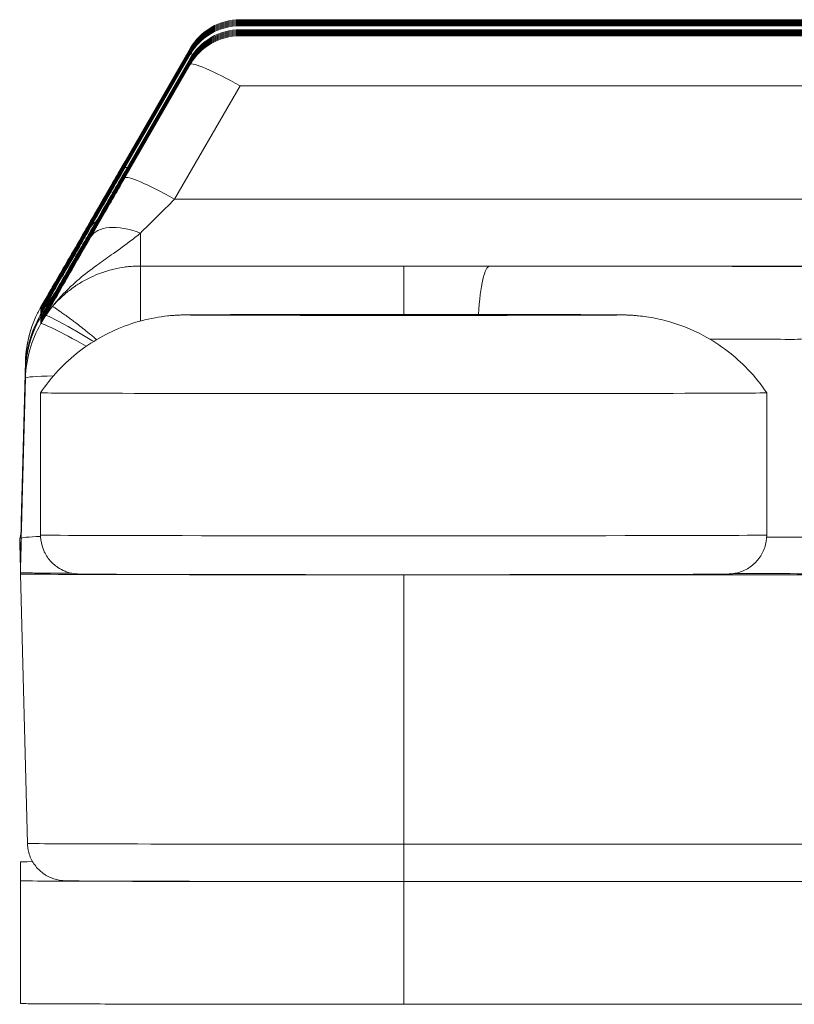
# Model space of a CAD drawing. Extents: x 0 to 796, y 0 to 496.
# Tile 56 of 242: x 96.807 to 97.185, y 320.032 to 320.512. Entities that reach past the tile are written whole.
import ezdxf

# ---------------------------------------------------------------- set-up
doc = ezdxf.new("R2010")
doc.units = 0
doc.header["$LTSCALE"] = 12
doc.header["$MEASUREMENT"] = 0
doc.layers.get('0').update_dxf_attribs({"linetype": 'CONTINUOUS'})
doc.layers.add('X', color=1, linetype='CONTINUOUS')

# ---------------------------------------------------------------- blocks, each defined once
blk = doc.blocks.new('GASTRAIN')
at = {"layer": 'X', "lineweight": 0}
for p, q in [((62.58277, 299.71196), (62.58277, 299.71148)), ((62.58277, 299.71196), (66.10572, 299.71196)), ((62.58277, 299.71148), (66.10572, 299.71148)), ((62.58277, 299.71099), (66.10572, 299.71099)), ((62.58277, 299.7105), (66.10572, 299.7105)), ((62.58277, 299.71001), (66.10572, 299.71001)), ((62.58277, 299.70952), (66.10572, 299.70952)), ((62.58277, 299.70903), (66.10572, 299.70903)), ((62.58277, 299.70708), (66.10572, 299.70708)), ((62.58277, 299.70659), (66.10572, 299.70659)), ((62.58277, 299.7061), (62.58277, 299.70561)), ((62.58277, 299.7061), (66.1219, 299.7061)), ((62.58277, 299.70561), (66.10572, 299.70561)), ((62.58277, 299.70512), (66.10572, 299.70512)), ((62.58277, 299.70464), (66.10572, 299.70464)), ((62.58277, 299.70415), (66.10572, 299.70415)), ((62.5585, 299.69795), (62.5266, 299.64269)), ((62.5266, 299.64272), (62.5585, 299.69795)), ((62.5266, 299.64272), (62.5585, 299.69795)), ((62.5266, 299.64223), (62.5585, 299.69747)), ((62.5585, 299.69746), (62.5266, 299.6422)), ((62.5266, 299.64223), (62.5585, 299.69746)), ((62.5266, 299.64174), (62.5585, 299.69698)), ((62.5585, 299.69697), (62.5266, 299.64171)), ((62.5266, 299.64174), (62.5585, 299.69697)), ((62.5266, 299.64125), (62.5585, 299.69649)), ((62.5585, 299.69648), (62.5266, 299.64122)), ((62.5266, 299.64125), (62.5585, 299.69648)), ((62.5585, 299.696), (62.5266, 299.64073)), ((62.5266, 299.64076), (62.5585, 299.696)), ((62.5266, 299.64076), (62.5585, 299.696)), ((62.5585, 299.69551), (62.5266, 299.64024)), ((62.5266, 299.64027), (62.5585, 299.69551)), ((62.5266, 299.64028), (62.5585, 299.69551)), ((62.5585, 299.69502), (62.5266, 299.63975)), ((62.5266, 299.63978), (62.5585, 299.69502)), ((62.5266, 299.63979), (62.5585, 299.69502)), ((62.5266, 299.63783), (62.5585, 299.69307)), ((62.5585, 299.69306), (62.5266, 299.6378)), ((62.5266, 299.63783), (62.5585, 299.69306)), ((62.5585, 299.69258), (62.5266, 299.63731)), ((62.5266, 299.63734), (62.5585, 299.69258)), ((62.5266, 299.63734), (62.5585, 299.69258)), ((62.5585, 299.69209), (62.5266, 299.63682)), ((62.5266, 299.63685), (62.5585, 299.69209)), ((62.5266, 299.63686), (62.5585, 299.69209)), ((62.5585, 299.6916), (62.5266, 299.63633)), ((62.5266, 299.63636), (62.5585, 299.6916)), ((62.5266, 299.63637), (62.5585, 299.6916)), ((62.5585, 299.69111), (62.5266, 299.63585)), ((62.5266, 299.63588), (62.5585, 299.69111)), ((62.5266, 299.63588), (62.5585, 299.69111)), ((62.5585, 299.69062), (62.5266, 299.63536)), ((62.5266, 299.63539), (62.5585, 299.69062)), ((62.5266, 299.63539), (62.5585, 299.69062)), ((62.5266, 299.6349), (62.5585, 299.69014)), ((62.5266, 299.6349), (62.5585, 299.69013)), ((62.5585, 299.69013), (62.5266, 299.63487)), ((62.55087, 299.62445), (62.58277, 299.67972)), ((62.95637, 299.67972), (62.58277, 299.67972)), ((62.92445, 299.62445), (62.55087, 299.62445)), ((62.53422, 299.59192), (62.53422, 299.60796)), ((62.53422, 299.56512), (62.53422, 299.59192)), ((62.53422, 299.59192), (62.66256, 299.59192)), ((62.66256, 299.56832), (62.66256, 299.59192)), ((62.70444, 299.59188), (62.88776, 299.59188)), ((62.4881, 299.57617), (62.48568, 299.57197)), ((62.48809, 299.57615), (62.48568, 299.57197)), ((62.48568, 299.57166), (62.48568, 299.57197)), ((62.48568, 299.57117), (62.48568, 299.5715)), ((62.48568, 299.57068), (62.48568, 299.57101)), ((62.48568, 299.57019), (62.48568, 299.57052)), ((62.48568, 299.56971), (62.48568, 299.57003)), ((62.48568, 299.56922), (62.48568, 299.56955)), ((62.48568, 299.56873), (62.48568, 299.56906)), ((62.48807, 299.568), (62.48568, 299.56386)), ((62.48568, 299.56677), (62.48568, 299.5671)), ((62.48568, 299.56629), (62.48568, 299.56661)), ((62.48568, 299.5658), (62.48568, 299.56612)), ((62.48568, 299.56531), (62.48568, 299.56564)), ((62.48568, 299.56482), (62.48568, 299.56515)), ((62.48568, 299.56433), (62.48568, 299.56466)), ((62.48568, 299.56386), (62.48568, 299.56417)), ((62.59611, 299.56798), (62.59611, 299.56809)), ((62.59802, 299.56821), (62.59802, 299.56798)), ((62.64761, 299.56827), (62.64761, 299.56792)), ((62.6775, 299.56827), (62.6775, 299.56792)), ((62.72709, 299.56798), (62.72709, 299.56821)), ((62.729, 299.56798), (62.729, 299.56809)), ((62.47614, 299.46725), (62.47819, 299.54541)), ((62.47819, 299.54541), (62.47614, 299.46725)), ((62.47819, 299.54191), (62.47618, 299.4652)), ((62.47618, 299.46411), (62.47819, 299.5408)), ((62.47819, 299.5408), (62.47789, 299.52934)), ((62.47819, 299.5373), (62.47819, 299.5408)), ((62.47819, 299.5373), (62.47614, 299.45913)), ((62.48553, 299.53013), (62.48553, 299.46083)), ((62.83959, 299.53013), (62.83959, 299.46083)), ((62.4757, 299.446), (62.4757, 299.44627)), ((62.4757, 299.44239), (62.4757, 299.44583)), ((62.4757, 299.44239), (62.4757, 299.44185)), ((62.47914, 299.31056), (62.4757, 299.44185)), ((62.92142, 299.44146), (62.66256, 299.44146)), ((62.66256, 299.44146), (62.66256, 299.31018)), ((66.02593, 299.31018), (62.66256, 299.31018)), ((62.66256, 299.29202), (62.66256, 299.31018)), ((62.4757, 299.29237), (62.4757, 299.30159)), ((62.4757, 299.29237), (62.4757, 299.23257)), ((66.02593, 299.29202), (62.66256, 299.29202)), ((66.02593, 299.29197), (62.66256, 299.29197)), ((62.66256, 299.29197), (62.66256, 299.23218)), ((62.4757, 299.23257), (62.4757, 299.23256)), ((66.02593, 299.23218), (62.66256, 299.23218))]:
    blk.add_line(p, q, dxfattribs=at)
for centre in [(62.58277, 299.68394), (62.58277, 299.68345), (62.58277, 299.68296), (62.58277, 299.68247), (62.58277, 299.68198), (62.58277, 299.68149), (62.58277, 299.681), (62.58277, 299.67905), (62.58277, 299.67856), (62.58277, 299.67807), (62.58277, 299.67758), (62.58277, 299.6771), (62.58277, 299.67661), (62.58277, 299.67612)]:
    blk.add_arc(centre, 0.02803, 90, 149.9931, dxfattribs=at)
for centre, major_axis, ratio, start_param, end_param in [((62.58277, 299.68394), (-0.02427, 0.01401), 0.11148, -0.135529, -0.001053), ((62.58277, 299.68345), (-0.02427, 0.01401), 0.11148, -0.135529, -0.001053), ((62.58277, 299.68296), (-0.02427, 0.01401), 0.11148, -0.135529, -0.001053), ((62.58277, 299.68247), (-0.02427, 0.01401), 0.11148, -0.135529, -0.001053), ((62.58277, 299.68198), (-0.02427, 0.01401), 0.11148, -0.135529, -0.001053), ((62.58277, 299.68149), (-0.02427, 0.01401), 0.11148, -0.135529, -0.001053), ((62.58277, 299.681), (-0.02427, 0.01401), 0.11148, -0.280313, -0.001053), ((62.58277, 299.67905), (-0.02427, 0.01401), 0.11148, -0.135529, -0.001053), ((62.58277, 299.67856), (-0.02427, 0.01401), 0.11148, -0.135529, -0.001053), ((62.58277, 299.67807), (-0.02427, 0.01401), 0.11148, -0.135529, -0.001053), ((62.58277, 299.67758), (-0.02427, 0.01401), 0.11148, -0.135529, -0.001053), ((62.58277, 299.67612), (-0.02427, 0.01401), 0.11148, -1.506539, -0.001053), ((62.58277, 299.6771), (-0.02427, 0.01401), 0.11148, -0.135529, -0.001053), ((62.58277, 299.67661), (-0.02427, 0.01401), 0.11148, -0.135529, -0.001053), ((62.55087, 299.62281), (-0.02427, 0.01401), 0.11148, -0.12799, -0.001053), ((62.53423, 299.59982), (-0.02428, 0.014), 0.514783, -0.121411, -0.001039), ((62.53423, 299.592), (-0.02428, 0.014), 0.514785, -1.282249, -0.001106), ((62.70444, 299.55451), (0.00001, 0.03737), 0.156547, 0.002119, 1.192937), ((62.66256, 299.59133), (-0.26752, 0), 0.002092, -2.545166, -1.72799), ((62.53422, 299.54395), (-0.05603, 0.00152), 0.999813, -0.496416, 0.001044), ((62.66256, 299.56809), (-0.08448, 0), 0.002092, -0.701404, -0.345793), ((62.66256, 299.56809), (-0.08448, 0), 0.002092, 0.345793, 0.701404), ((62.66256, 299.56809), (-0.08448, 0), 0.002092, -1.748602, -1.392991), ((62.66256, 299.56809), (0.08448, 0), 0.002092, -1.748602, -1.392991), ((62.66256, 299.56809), (0.08448, 0), 0.002092, 0.345793, 0.701404), ((62.66256, 299.56809), (0.08448, 0), 0.002092, -0.701404, -0.345793), ((62.53423, 299.53584), (-0.05606, -0.00002), 0.999882, -0.523968, -0.026488), ((62.66256, 299.55592), (-0.2302, 0), 0.002092, -2.545166, -2.276711), ((62.51555, 299.54443), (-0.03736, 0.00098), 0.000001, 0.000001, 0.000086), ((62.51555, 299.54093), (-0.03736, 0.00098), 0.05023, -0.047574, -0.000055), ((62.5135, 299.45815), (-0.03736, 0.00098), 0.05023, -0.723861, -0.000055), ((62.66256, 299.45956), (0.22515, 0), 0.002092, 0, 0.666244), ((62.66256, 299.23257), (-0.18685, 0), 0.002092, 0.025804, 1.570796)]:
    blk.add_ellipse(centre, major_axis=major_axis, ratio=ratio, start_param=start_param, end_param=end_param, dxfattribs=at)
at = {"layer": 'X', "lineweight": 0, "extrusion": (0, 0, -1)}
for centre, major_axis, ratio, start_param, end_param in [((62.58277, 299.68394), (-0.02427, 0.01401), 0.00003, 0, 0.001053), ((62.58277, 299.68345), (-0.02427, 0.01401), 0.00003, 0, 0.001053), ((62.58277, 299.68296), (-0.02427, 0.01401), 0.00003, 0, 0.001053), ((62.58277, 299.68247), (-0.02427, 0.01401), 0.00003, 0, 0.001053), ((62.58277, 299.68198), (-0.02427, 0.01401), 0.00003, 0, 0.001053), ((62.58277, 299.68149), (-0.02427, 0.01401), 0.00003, 0, 0.001053), ((62.58277, 299.681), (-0.02427, 0.01401), 0.00003, 0, 0.001053), ((62.58277, 299.67905), (-0.02427, 0.01401), 0.00003, 0, 0.001053), ((62.58277, 299.67856), (-0.02427, 0.01401), 0.00003, 0, 0.001053), ((62.58277, 299.67807), (-0.02427, 0.01401), 0.00003, 0, 0.001053), ((62.58277, 299.67758), (-0.02427, 0.01401), 0.00003, 0, 0.001053), ((62.58277, 299.6771), (-0.02427, 0.01401), 0.00003, 0, 0.001053), ((62.58277, 299.67661), (-0.02427, 0.01401), 0.00003, 0, 0.001053), ((62.58277, 299.67612), (-0.02427, 0.01401), 0.00003, 0, 0.001053), ((62.55239, 299.68709), (-0.0654, -0.1132), 0.000966, 0.866385, 1.167162), ((62.55087, 299.62867), (-0.02427, 0.01401), 0.11148, 0.001053, 0.12799), ((62.55087, 299.62818), (-0.02427, 0.01401), 0.11148, 0.001053, 0.12799), ((62.55087, 299.62769), (-0.02427, 0.01401), 0.11148, 0.001053, 0.12799), ((62.55087, 299.62721), (-0.02427, 0.01401), 0.11148, 0.001053, 0.12799), ((62.55087, 299.62672), (-0.02427, 0.01401), 0.11148, 0.001053, 0.12799), ((62.55087, 299.62623), (-0.02427, 0.01401), 0.11148, 0.001053, 0.12799), ((62.55087, 299.62574), (-0.02427, 0.01401), 0.11148, 0.001053, 0.26282), ((62.55087, 299.62379), (-0.02427, 0.01401), 0.11148, 0.001053, 0.12799), ((62.55087, 299.6233), (-0.02427, 0.01401), 0.11148, 0.001053, 0.12799), ((62.55087, 299.62232), (-0.02427, 0.01401), 0.11148, 0.001053, 0.12799), ((62.55087, 299.62085), (-0.02427, 0.01401), 0.11148, 0.001053, 1.506542), ((62.55087, 299.62183), (-0.02427, 0.01401), 0.11148, 0.001053, 0.12799), ((62.55087, 299.62134), (-0.02427, 0.01401), 0.11148, 0.001053, 0.12799), ((62.53423, 299.59933), (-0.02428, 0.014), 0.514766, 0.001323, 0.121984), ((62.53423, 299.59884), (-0.02428, 0.014), 0.514766, 0.001323, 0.121984), ((62.53423, 299.59835), (-0.02428, 0.014), 0.514766, 0.001323, 0.121984), ((62.53423, 299.59688), (-0.02428, 0.014), 0.514766, 0.001323, 0.260404), ((62.53423, 299.59786), (-0.02428, 0.014), 0.514766, 0.001323, 0.121984), ((62.53423, 299.59737), (-0.02428, 0.014), 0.514766, 0.001323, 0.121984), ((62.53423, 299.59493), (-0.02428, 0.014), 0.514766, 0.001323, 0.121984), ((62.53423, 299.59444), (-0.02428, 0.014), 0.514766, 0.001323, 0.121984), ((62.53423, 299.59395), (-0.02428, 0.014), 0.514765, 0.001323, 0.121984), ((62.53423, 299.59346), (-0.02428, 0.014), 0.514766, 0.001323, 0.121984), ((62.53423, 299.59297), (-0.02428, 0.014), 0.514766, 0.001323, 0.121984), ((62.53423, 299.59249), (-0.02428, 0.014), 0.514766, 0.001323, 0.122325), ((62.51804, 299.54518), (-0.03236, 0.01868), 0.04353, 0.001047, 1.224902), ((62.55814, 299.56809), (0.03797, 0), 0.002092, -0.854356, 0.854356), ((62.61035, 299.56828), (0.03797, 0), 0.002092, 0.192842, 1.901553), ((62.61035, 299.5679), (0.03797, 0), 0.002092, -1.901553, -0.192842), ((62.71476, 299.56828), (-0.03797, 0), 0.002092, -1.901553, -0.192842), ((62.71476, 299.5679), (-0.03797, 0), 0.002092, 0.192842, 1.901553), ((62.76697, 299.56809), (-0.03797, 0), 0.002092, -0.854356, 0.854356), ((62.51555, 299.53632), (-0.03736, 0.00098), 0.05023, 0.000053, 0.880987), ((62.66256, 299.53013), (-0.17703, 0), 0.002092, -1.570796, 0.001398), ((62.66256, 299.53013), (0.17703, 0), 0.002092, -0.001398, 1.570796), ((62.66256, 299.46083), (0.17703, 0), 0.002092, 0, 3.141593), ((62.66256, 299.44185), (-0.18685, 0), 0.002092, -1.570796, 0), ((62.66256, 299.44185), (0.20649, 0), 0.002092, -0.674722, 0), ((62.66256, 299.31056), (-0.18342, 0), 0.002092, -1.570796, -0.000055), ((62.66256, 299.30159), (-0.18685, 0), 0.002092, 0, 0.252949), ((62.66256, 299.29237), (-0.18685, 0), 0.002092, -1.570796, 0), ((62.66256, 299.23256), (-0.18685, 0), 0.002092, -1.544616, 0.000037)]:
    blk.add_ellipse(centre, major_axis=major_axis, ratio=ratio, start_param=start_param, end_param=end_param, dxfattribs=at)
blk.add_ellipse((62.66256, 299.56809), major_axis=(0.106, 0), ratio=0.002092, dxfattribs=at)
at = {"layer": 'X', "lineweight": 0}
for points in [[(62.5266, 299.64272), (62.52456, 299.63919), (62.52061, 299.63235), (62.51504, 299.62271), (62.5116, 299.61676), (62.50995, 299.61391)], [(62.5266, 299.64223), (62.52456, 299.6387), (62.52061, 299.63186), (62.51504, 299.62222), (62.5116, 299.61627), (62.50995, 299.61342)], [(62.5266, 299.6422), (62.52454, 299.63863), (62.52056, 299.63173), (62.51499, 299.62207), (62.51158, 299.61617), (62.50995, 299.61334)], [(62.5266, 299.64174), (62.52456, 299.63821), (62.52061, 299.63138), (62.51504, 299.62173), (62.5116, 299.61579), (62.50995, 299.61293)], [(62.5266, 299.64171), (62.52454, 299.63814), (62.52056, 299.63124), (62.51499, 299.62159), (62.51158, 299.61568), (62.50995, 299.61285)], [(62.5266, 299.64125), (62.52456, 299.63772), (62.52061, 299.63089), (62.51504, 299.62124), (62.5116, 299.6153), (62.50995, 299.61244)], [(62.5266, 299.64122), (62.52454, 299.63765), (62.52056, 299.63075), (62.51499, 299.6211), (62.51158, 299.61519), (62.50995, 299.61236)], [(62.5266, 299.64076), (62.52456, 299.63723), (62.52061, 299.6304), (62.51504, 299.62075), (62.5116, 299.61481), (62.50995, 299.61195)], [(62.5266, 299.64073), (62.52454, 299.63716), (62.52056, 299.63027), (62.51499, 299.62061), (62.51158, 299.6147), (62.50995, 299.61188)], [(62.5266, 299.64027), (62.52456, 299.63675), (62.52061, 299.62991), (62.51504, 299.62026), (62.5116, 299.61432), (62.50995, 299.61146)], [(62.5266, 299.64024), (62.52454, 299.63667), (62.52056, 299.62978), (62.51499, 299.62012), (62.51158, 299.61421), (62.50995, 299.61139)], [(62.5266, 299.63978), (62.52456, 299.63626), (62.52061, 299.62942), (62.51504, 299.61977), (62.5116, 299.61383), (62.50995, 299.61098)], [(62.5266, 299.63975), (62.52454, 299.63619), (62.52056, 299.62929), (62.51499, 299.61963), (62.51158, 299.61372), (62.50995, 299.6109)], [(62.5266, 299.63783), (62.52456, 299.6343), (62.52061, 299.62747), (62.51504, 299.61782), (62.5116, 299.61188), (62.50995, 299.60902)], [(62.5266, 299.6378), (62.52454, 299.63423), (62.52056, 299.62733), (62.51499, 299.61768), (62.51158, 299.61177), (62.50995, 299.60894)], [(62.5266, 299.63734), (62.52456, 299.63381), (62.52061, 299.62698), (62.51504, 299.61733), (62.5116, 299.61139), (62.50995, 299.60853)], [(62.5266, 299.63731), (62.52454, 299.63374), (62.52056, 299.62685), (62.51499, 299.61719), (62.51158, 299.61128), (62.50995, 299.60846)], [(62.5266, 299.63685), (62.52456, 299.63333), (62.52061, 299.62649), (62.51504, 299.61684), (62.5116, 299.6109), (62.50995, 299.60804)], [(62.5266, 299.63682), (62.52454, 299.63325), (62.52056, 299.62636), (62.51499, 299.6167), (62.51158, 299.61079), (62.50995, 299.60797)], [(62.5266, 299.63636), (62.52456, 299.63284), (62.52061, 299.626), (62.51504, 299.61635), (62.5116, 299.61041), (62.50995, 299.60755)], [(62.5266, 299.63633), (62.52454, 299.63276), (62.52056, 299.62587), (62.51499, 299.61621), (62.51158, 299.6103), (62.50995, 299.60748)], [(62.5266, 299.63588), (62.52456, 299.63235), (62.52061, 299.62551), (62.51504, 299.61587), (62.5116, 299.60992), (62.50995, 299.60707)], [(62.5266, 299.63585), (62.52454, 299.63228), (62.52056, 299.62538), (62.51499, 299.61572), (62.51158, 299.60982), (62.50995, 299.60699)], [(62.5266, 299.63539), (62.52456, 299.63186), (62.52061, 299.62502), (62.51504, 299.61538), (62.5116, 299.60943), (62.50995, 299.60658)], [(62.5266, 299.63536), (62.52454, 299.63179), (62.52056, 299.62489), (62.51499, 299.61523), (62.51158, 299.60933), (62.50995, 299.6065)], [(62.50995, 299.60609), (62.51158, 299.60891), (62.51499, 299.61481), (62.52056, 299.62445), (62.52454, 299.63134), (62.5266, 299.6349)], [(62.5266, 299.63487), (62.52454, 299.6313), (62.52056, 299.6244), (62.51499, 299.61474), (62.51158, 299.60884), (62.50995, 299.60601)], [(62.53422, 299.60796), (62.53911, 299.6128), (62.54497, 299.61861), (62.55087, 299.62445)], [(62.66256, 299.59192), (62.66699, 299.59192), (62.67588, 299.59192), (62.68925, 299.5919), (62.69818, 299.59189), (62.70266, 299.59188)], [(62.70266, 299.59188), (62.70285, 299.59188), (62.70325, 299.59188), (62.70384, 299.59188), (62.70424, 299.59188), (62.70444, 299.59188)], [(62.48568, 299.56873), (62.48756, 299.572), (62.48966, 299.57504), (62.49194, 299.5779)], [(62.48568, 299.56873), (62.48726, 299.57146), (62.48912, 299.57414), (62.49123, 299.57667)], [(62.48755, 299.57473), (62.4869, 299.57372), (62.48628, 299.5727), (62.48568, 299.57166)], [(62.48568, 299.57166), (62.4862, 299.57256), (62.48675, 299.57345), (62.48732, 299.57433)], [(62.48568, 299.57117), (62.48628, 299.57221), (62.4869, 299.57323), (62.48755, 299.57423)], [(62.48568, 299.57117), (62.4862, 299.57207), (62.48675, 299.57296), (62.48732, 299.57385)], [(62.48568, 299.57068), (62.48628, 299.57173), (62.4869, 299.57274), (62.48755, 299.57374)], [(62.48568, 299.57068), (62.4862, 299.57158), (62.48675, 299.57247), (62.48732, 299.57336)], [(62.48568, 299.57019), (62.48628, 299.57124), (62.4869, 299.57226), (62.48755, 299.57325)], [(62.48568, 299.57019), (62.4862, 299.57109), (62.48675, 299.57199), (62.48732, 299.57287)], [(62.48568, 299.56971), (62.48628, 299.57075), (62.4869, 299.57177), (62.48755, 299.57277)], [(62.48568, 299.56971), (62.4862, 299.57061), (62.48675, 299.5715), (62.48732, 299.57238)], [(62.48568, 299.56922), (62.48628, 299.57026), (62.4869, 299.57128), (62.48755, 299.57228)], [(62.48568, 299.56922), (62.4862, 299.57012), (62.48675, 299.57101), (62.48732, 299.57189)], [(62.48568, 299.56677), (62.48628, 299.56782), (62.4869, 299.56884), (62.48755, 299.56983)], [(62.48568, 299.56677), (62.4862, 299.56767), (62.48675, 299.56857), (62.48732, 299.56945)], [(62.48568, 299.56629), (62.48628, 299.56733), (62.4869, 299.56835), (62.48755, 299.56935)], [(62.48568, 299.56629), (62.4862, 299.56718), (62.48675, 299.56808), (62.48732, 299.56896)], [(62.48809, 299.56805), (62.48843, 299.56863), (62.48912, 299.56972), (62.49044, 299.57142), (62.49096, 299.57185), (62.49134, 299.57223)], [(62.48821, 299.56781), (62.48909, 299.56933), (62.49019, 299.5709), (62.49134, 299.57223)], [(62.48568, 299.5658), (62.48628, 299.56684), (62.4869, 299.56786), (62.48755, 299.56886)], [(62.48568, 299.5658), (62.4862, 299.5667), (62.48675, 299.56759), (62.48732, 299.56847)], [(62.48568, 299.56531), (62.48628, 299.56635), (62.4869, 299.56737), (62.48755, 299.56837)], [(62.48568, 299.56531), (62.4862, 299.56621), (62.48675, 299.5671), (62.48732, 299.56798)], [(62.48568, 299.56482), (62.48628, 299.56586), (62.4869, 299.56688), (62.48755, 299.56788)], [(62.48568, 299.56482), (62.4862, 299.56572), (62.48675, 299.56661), (62.48732, 299.56749)], [(62.48568, 299.56433), (62.48628, 299.56537), (62.4869, 299.56639), (62.48755, 299.56739)], [(62.48568, 299.56433), (62.4862, 299.56523), (62.48675, 299.56612), (62.48732, 299.567)], [(62.48809, 299.56805), (62.48806, 299.56799), (62.48803, 299.56789), (62.48823, 299.56809), (62.48823, 299.56792), (62.48821, 299.56781)], [(62.47536, 299.4591), (62.47586, 299.46071), (62.47614, 299.46242), (62.47618, 299.46411)], [(62.47614, 299.46725), (62.4761, 299.46551), (62.47605, 299.46376), (62.476, 299.46199)], [(62.47614, 299.45913), (62.47609, 299.45728), (62.476, 299.45359), (62.47585, 299.44798), (62.47575, 299.44426), (62.4757, 299.4424)], [(62.4757, 299.446), (62.4757, 299.446), (62.4757, 299.446), (62.4757, 299.446)]]:
    blk.add_open_spline(points, degree=3, dxfattribs=at)
for points, knots in [([(62.51474, 299.62218), (62.51697, 299.62605), (62.5193, 299.63008), (62.52329, 299.63698), (62.52494, 299.63984), (62.5266, 299.64272)], [0.0107013, 0.0107013, 0.0107013, 0.0107013, 0.02522911, 0.02522911, 0.03526168, 0.03526168, 0.03526168, 0.03526168]), ([(62.51474, 299.62169), (62.51697, 299.62556), (62.5193, 299.62959), (62.52329, 299.63649), (62.52494, 299.63935), (62.5266, 299.64223)], [0.0107013, 0.0107013, 0.0107013, 0.0107013, 0.02522911, 0.02522911, 0.03526168, 0.03526168, 0.03526168, 0.03526168]), ([(62.51474, 299.62121), (62.51697, 299.62508), (62.5193, 299.6291), (62.52329, 299.636), (62.52494, 299.63886), (62.5266, 299.64174)], [0.0107013, 0.0107013, 0.0107013, 0.0107013, 0.02522911, 0.02522911, 0.03526168, 0.03526168, 0.03526168, 0.03526168]), ([(62.51474, 299.62072), (62.51697, 299.62459), (62.5193, 299.62861), (62.52329, 299.63551), (62.52494, 299.63837), (62.5266, 299.64125)], [0.0107013, 0.0107013, 0.0107013, 0.0107013, 0.02522911, 0.02522911, 0.03526168, 0.03526168, 0.03526168, 0.03526168]), ([(62.51474, 299.62023), (62.51697, 299.6241), (62.5193, 299.62812), (62.52329, 299.63502), (62.52494, 299.63789), (62.5266, 299.64076)], [0.0107013, 0.0107013, 0.0107013, 0.0107013, 0.02522911, 0.02522911, 0.03526168, 0.03526168, 0.03526168, 0.03526168]), ([(62.51474, 299.61974), (62.51697, 299.62361), (62.5193, 299.62763), (62.52329, 299.63453), (62.52494, 299.6374), (62.5266, 299.64027)], [0.0107013, 0.0107013, 0.0107013, 0.0107013, 0.02522911, 0.02522911, 0.03526168, 0.03526168, 0.03526168, 0.03526168]), ([(62.51474, 299.61925), (62.51697, 299.62312), (62.5193, 299.62715), (62.52329, 299.63405), (62.52494, 299.63691), (62.5266, 299.63978)], [0.0107013, 0.0107013, 0.0107013, 0.0107013, 0.02522911, 0.02522911, 0.03526168, 0.03526168, 0.03526168, 0.03526168]), ([(62.51474, 299.6173), (62.51697, 299.62117), (62.5193, 299.62519), (62.52329, 299.63209), (62.52494, 299.63495), (62.5266, 299.63783)], [0.0107013, 0.0107013, 0.0107013, 0.0107013, 0.02522911, 0.02522911, 0.03526168, 0.03526168, 0.03526168, 0.03526168]), ([(62.51474, 299.61681), (62.51697, 299.62068), (62.5193, 299.6247), (62.52329, 299.6316), (62.52494, 299.63446), (62.5266, 299.63734)], [0.0107013, 0.0107013, 0.0107013, 0.0107013, 0.02522911, 0.02522911, 0.03526168, 0.03526168, 0.03526168, 0.03526168]), ([(62.51474, 299.61632), (62.51697, 299.62019), (62.5193, 299.62421), (62.52329, 299.63111), (62.52494, 299.63398), (62.5266, 299.63685)], [0.0107013, 0.0107013, 0.0107013, 0.0107013, 0.02522911, 0.02522911, 0.03526168, 0.03526168, 0.03526168, 0.03526168]), ([(62.51474, 299.61583), (62.51697, 299.6197), (62.5193, 299.62373), (62.52329, 299.63062), (62.52494, 299.63349), (62.5266, 299.63636)], [0.0107013, 0.0107013, 0.0107013, 0.0107013, 0.02522911, 0.02522911, 0.03526168, 0.03526168, 0.03526168, 0.03526168]), ([(62.51474, 299.61534), (62.51697, 299.61921), (62.5193, 299.62324), (62.52329, 299.63014), (62.52494, 299.633), (62.5266, 299.63588)], [0.0107013, 0.0107013, 0.0107013, 0.0107013, 0.02522911, 0.02522911, 0.03526168, 0.03526168, 0.03526168, 0.03526168]), ([(62.51474, 299.61485), (62.51697, 299.61872), (62.5193, 299.62275), (62.52329, 299.62965), (62.52494, 299.63251), (62.5266, 299.63539)], [0.0107013, 0.0107013, 0.0107013, 0.0107013, 0.02522911, 0.02522911, 0.03526168, 0.03526168, 0.03526168, 0.03526168]), ([(62.50995, 299.61383), (62.50845, 299.61123), (62.50701, 299.60872), (62.50426, 299.60396), (62.50297, 299.60171), (62.50046, 299.59735), (62.49923, 299.59523), (62.49614, 299.58986), (62.49438, 299.5868), (62.49136, 299.58155), (62.49007, 299.5793), (62.48775, 299.57526), (62.48671, 299.57345), (62.48568, 299.57166)], [0, 0, 0, 0, 0.134939, 0.134939, 0.26689, 0.26689, 0.403716, 0.403716, 0.63045, 0.63045, 0.826695, 0.826695, 1, 1, 1, 1]), ([(62.48568, 299.5715), (62.48671, 299.57327), (62.48775, 299.57507), (62.49007, 299.57907), (62.49136, 299.5813), (62.49437, 299.58648), (62.49611, 299.58949), (62.4992, 299.59483), (62.50044, 299.59697), (62.50292, 299.60126), (62.50416, 299.6034), (62.50689, 299.60813), (62.5084, 299.61073), (62.50995, 299.61342)], [0, 0, 0, 0, 0.173441, 0.173441, 0.369435, 0.369435, 0.594296, 0.594296, 0.733106, 0.733106, 0.859842, 0.859842, 1, 1, 1, 1]), ([(62.50995, 299.61334), (62.50845, 299.61074), (62.50701, 299.60823), (62.50426, 299.60347), (62.50297, 299.60122), (62.50046, 299.59686), (62.49923, 299.59474), (62.49614, 299.58937), (62.49438, 299.58631), (62.49136, 299.58106), (62.49007, 299.57881), (62.48775, 299.57477), (62.48671, 299.57296), (62.48568, 299.57117)], [0, 0, 0, 0, 0.134939, 0.134939, 0.26689, 0.26689, 0.403716, 0.403716, 0.630452, 0.630452, 0.826698, 0.826698, 1, 1, 1, 1]), ([(62.48568, 299.57101), (62.48671, 299.57279), (62.48775, 299.57458), (62.49007, 299.57858), (62.49136, 299.58081), (62.49437, 299.58599), (62.49611, 299.589), (62.4992, 299.59434), (62.50044, 299.59648), (62.50292, 299.60077), (62.50416, 299.60292), (62.50689, 299.60764), (62.5084, 299.61024), (62.50995, 299.61293)], [0, 0, 0, 0, 0.173441, 0.173441, 0.369435, 0.369435, 0.594296, 0.594296, 0.733106, 0.733106, 0.859842, 0.859842, 1, 1, 1, 1]), ([(62.50995, 299.61285), (62.50845, 299.61025), (62.50701, 299.60774), (62.50426, 299.60298), (62.50297, 299.60074), (62.50046, 299.59637), (62.49923, 299.59425), (62.49614, 299.58888), (62.49438, 299.58582), (62.49136, 299.58057), (62.49007, 299.57832), (62.48775, 299.57429), (62.48671, 299.57247), (62.48568, 299.57068)], [0, 0, 0, 0, 0.1349394, 0.1349394, 0.2668897, 0.2668897, 0.4037162, 0.4037162, 0.6304518, 0.6304518, 0.8266976, 0.8266976, 1, 1, 1, 1]), ([(62.48568, 299.57052), (62.48671, 299.5723), (62.48775, 299.57409), (62.49007, 299.5781), (62.49136, 299.58032), (62.49437, 299.58551), (62.49611, 299.58852), (62.4992, 299.59385), (62.50044, 299.59599), (62.50292, 299.60028), (62.50416, 299.60243), (62.50689, 299.60715), (62.5084, 299.60975), (62.50995, 299.61244)], [0, 0, 0, 0, 0.173441, 0.173441, 0.369435, 0.369435, 0.594296, 0.594296, 0.733106, 0.733106, 0.859842, 0.859842, 1, 1, 1, 1]), ([(62.50995, 299.61236), (62.50845, 299.60976), (62.50701, 299.60725), (62.50426, 299.60249), (62.50297, 299.60025), (62.50046, 299.59589), (62.49923, 299.59376), (62.49614, 299.58839), (62.49438, 299.58533), (62.49136, 299.58009), (62.49007, 299.57784), (62.48775, 299.5738), (62.48671, 299.57198), (62.48568, 299.57019)], [0, 0, 0, 0, 0.1349394, 0.1349394, 0.2668897, 0.2668897, 0.4037162, 0.4037162, 0.6304518, 0.6304518, 0.8266976, 0.8266976, 1, 1, 1, 1]), ([(62.48809, 299.57615), (62.48834, 299.57657), (62.48859, 299.577), (62.49007, 299.57956), (62.49136, 299.58178), (62.49436, 299.58695), (62.4961, 299.58996), (62.50026, 299.59715), (62.50275, 299.60145), (62.5069, 299.60863), (62.50841, 299.61123), (62.50995, 299.61391)], [0, 0, 0, 0, 0.046457, 0.046457, 0.27401, 0.27401, 0.533892, 0.533892, 0.838041, 0.838041, 1, 1, 1, 1]), ([(62.48568, 299.57003), (62.48671, 299.57181), (62.48775, 299.5736), (62.49007, 299.57761), (62.49136, 299.57984), (62.49437, 299.58502), (62.49611, 299.58803), (62.4992, 299.59336), (62.50044, 299.5955), (62.50292, 299.59979), (62.50416, 299.60194), (62.50689, 299.60666), (62.5084, 299.60926), (62.50995, 299.61195)], [0, 0, 0, 0, 0.173441, 0.173441, 0.369435, 0.369435, 0.594296, 0.594296, 0.733106, 0.733106, 0.859842, 0.859842, 1, 1, 1, 1]), ([(62.50995, 299.61188), (62.50845, 299.60928), (62.50701, 299.60676), (62.50426, 299.60201), (62.50297, 299.59976), (62.50046, 299.5954), (62.49923, 299.59327), (62.49614, 299.5879), (62.49438, 299.58484), (62.49136, 299.5796), (62.49007, 299.57735), (62.48775, 299.57331), (62.48671, 299.5715), (62.48568, 299.56971)], [0, 0, 0, 0, 0.134939, 0.134939, 0.26689, 0.26689, 0.403716, 0.403716, 0.630452, 0.630452, 0.826698, 0.826698, 1, 1, 1, 1]), ([(62.48568, 299.56955), (62.48671, 299.57132), (62.48775, 299.57312), (62.49007, 299.57712), (62.49136, 299.57935), (62.49437, 299.58453), (62.49611, 299.58754), (62.4992, 299.59287), (62.50044, 299.59502), (62.50292, 299.59931), (62.50416, 299.60145), (62.50689, 299.60617), (62.5084, 299.60877), (62.50995, 299.61146)], [0, 0, 0, 0, 0.173441, 0.173441, 0.369435, 0.369435, 0.594296, 0.594296, 0.733106, 0.733106, 0.859842, 0.859842, 1, 1, 1, 1]), ([(62.50995, 299.61139), (62.50845, 299.60879), (62.50701, 299.60627), (62.50426, 299.60152), (62.50297, 299.59927), (62.50046, 299.59491), (62.49923, 299.59278), (62.49614, 299.58741), (62.49438, 299.58435), (62.49136, 299.57911), (62.49007, 299.57686), (62.48775, 299.57282), (62.48671, 299.57101), (62.48568, 299.56922)], [0, 0, 0, 0, 0.134939, 0.134939, 0.26689, 0.26689, 0.403716, 0.403716, 0.630452, 0.630452, 0.826698, 0.826698, 1, 1, 1, 1]), ([(62.48568, 299.56906), (62.48671, 299.57083), (62.48775, 299.57263), (62.49007, 299.57663), (62.49136, 299.57886), (62.49437, 299.58404), (62.49611, 299.58705), (62.4992, 299.59238), (62.50044, 299.59453), (62.50292, 299.59882), (62.50416, 299.60096), (62.50689, 299.60568), (62.5084, 299.60828), (62.50995, 299.61098)], [0, 0, 0, 0, 0.173441, 0.173441, 0.369435, 0.369435, 0.594296, 0.594296, 0.733106, 0.733106, 0.859842, 0.859842, 1, 1, 1, 1]), ([(62.50995, 299.6109), (62.50845, 299.6083), (62.50701, 299.60578), (62.50426, 299.60103), (62.50297, 299.59878), (62.50046, 299.59442), (62.49923, 299.59229), (62.49614, 299.58692), (62.49438, 299.58387), (62.49136, 299.57862), (62.49007, 299.57637), (62.48775, 299.57233), (62.48671, 299.57052), (62.48568, 299.56873)], [0, 0, 0, 0, 0.1349394, 0.1349394, 0.2668897, 0.2668897, 0.4037162, 0.4037162, 0.6304518, 0.6304518, 0.8266976, 0.8266976, 1, 1, 1, 1]), ([(62.48568, 299.5671), (62.48671, 299.56888), (62.48775, 299.57067), (62.49007, 299.57468), (62.49136, 299.5769), (62.49437, 299.58208), (62.49611, 299.5851), (62.4992, 299.59043), (62.50044, 299.59257), (62.50292, 299.59686), (62.50416, 299.59901), (62.50689, 299.60373), (62.5084, 299.60633), (62.50995, 299.60902)], [0, 0, 0, 0, 0.173441, 0.173441, 0.369435, 0.369435, 0.594296, 0.594296, 0.733106, 0.733106, 0.859842, 0.859842, 1, 1, 1, 1]), ([(62.50995, 299.60894), (62.50845, 299.60634), (62.50701, 299.60383), (62.50426, 299.59907), (62.50297, 299.59683), (62.50046, 299.59247), (62.49923, 299.59034), (62.49614, 299.58497), (62.49438, 299.58191), (62.49136, 299.57666), (62.49007, 299.57441), (62.48775, 299.57038), (62.48671, 299.56856), (62.48568, 299.56677)], [0, 0, 0, 0, 0.1349394, 0.1349394, 0.2668897, 0.2668897, 0.4037162, 0.4037162, 0.6304518, 0.6304518, 0.8266976, 0.8266976, 1, 1, 1, 1]), ([(62.48568, 299.56661), (62.48671, 299.56839), (62.48775, 299.57018), (62.49007, 299.57419), (62.49136, 299.57642), (62.49437, 299.5816), (62.49611, 299.58461), (62.4992, 299.58994), (62.50044, 299.59208), (62.50292, 299.59637), (62.50416, 299.59852), (62.50689, 299.60324), (62.5084, 299.60584), (62.50995, 299.60853)], [0, 0, 0, 0, 0.173441, 0.173441, 0.369435, 0.369435, 0.594296, 0.594296, 0.733106, 0.733106, 0.859842, 0.859842, 1, 1, 1, 1]), ([(62.50995, 299.60845), (62.50845, 299.60586), (62.50701, 299.60334), (62.50426, 299.59858), (62.50297, 299.59634), (62.50046, 299.59198), (62.49923, 299.58985), (62.49614, 299.58448), (62.49438, 299.58142), (62.49136, 299.57618), (62.49007, 299.57393), (62.48775, 299.56989), (62.48671, 299.56808), (62.48568, 299.56629)], [0, 0, 0, 0, 0.134939, 0.134939, 0.26689, 0.26689, 0.403716, 0.403716, 0.630452, 0.630452, 0.826698, 0.826698, 1, 1, 1, 1]), ([(62.48568, 299.56612), (62.48671, 299.5679), (62.48775, 299.5697), (62.49007, 299.5737), (62.49136, 299.57593), (62.49437, 299.58111), (62.49611, 299.58412), (62.4992, 299.58945), (62.50044, 299.5916), (62.50292, 299.59588), (62.50416, 299.59803), (62.50689, 299.60275), (62.5084, 299.60535), (62.50995, 299.60804)], [0, 0, 0, 0, 0.173441, 0.173441, 0.369435, 0.369435, 0.594296, 0.594296, 0.733106, 0.733106, 0.859842, 0.859842, 1, 1, 1, 1]), ([(62.50995, 299.60797), (62.50845, 299.60537), (62.50701, 299.60285), (62.50426, 299.5981), (62.50297, 299.59585), (62.50046, 299.59149), (62.49923, 299.58936), (62.49614, 299.58399), (62.49438, 299.58093), (62.49136, 299.57569), (62.49007, 299.57344), (62.48775, 299.5694), (62.48671, 299.56759), (62.48568, 299.5658)], [0, 0, 0, 0, 0.134939, 0.134939, 0.26689, 0.26689, 0.403716, 0.403716, 0.630452, 0.630452, 0.826698, 0.826698, 1, 1, 1, 1]), ([(62.48568, 299.56564), (62.48671, 299.56741), (62.48775, 299.56921), (62.49007, 299.57321), (62.49136, 299.57544), (62.49437, 299.58062), (62.49611, 299.58363), (62.4992, 299.58896), (62.50044, 299.59111), (62.50292, 299.5954), (62.50416, 299.59754), (62.50689, 299.60226), (62.5084, 299.60486), (62.50995, 299.60755)], [0, 0, 0, 0, 0.173441, 0.173441, 0.369435, 0.369435, 0.594296, 0.594296, 0.733106, 0.733106, 0.859842, 0.859842, 1, 1, 1, 1]), ([(62.50995, 299.60748), (62.50845, 299.60488), (62.50701, 299.60236), (62.50426, 299.59761), (62.50297, 299.59536), (62.50046, 299.591), (62.49923, 299.58887), (62.49614, 299.5835), (62.49438, 299.58044), (62.49136, 299.5752), (62.49007, 299.57295), (62.48775, 299.56891), (62.48671, 299.5671), (62.48568, 299.56531)], [0, 0, 0, 0, 0.1349394, 0.1349394, 0.2668897, 0.2668897, 0.4037162, 0.4037162, 0.6304518, 0.6304518, 0.8266976, 0.8266976, 1, 1, 1, 1]), ([(62.53422, 299.60796), (62.53244, 299.60649), (62.53063, 299.60506), (62.52596, 299.60154), (62.52304, 299.59947), (62.51764, 299.59567), (62.51522, 299.59399), (62.5099, 299.59011), (62.50701, 299.58788), (62.50288, 299.58437), (62.50152, 299.58315), (62.49688, 299.57877), (62.49389, 299.5755), (62.49134, 299.57223)], [0, 0, 0, 0, 0.133473, 0.133473, 0.333333, 0.333333, 0.484278, 0.484278, 0.666667, 0.666667, 0.760755, 0.760755, 1, 1, 1, 1]), ([(62.48568, 299.56515), (62.48671, 299.56692), (62.48775, 299.56872), (62.49007, 299.57272), (62.49136, 299.57495), (62.49437, 299.58013), (62.49611, 299.58314), (62.4992, 299.58847), (62.50044, 299.59062), (62.50292, 299.59491), (62.50416, 299.59705), (62.50689, 299.60178), (62.5084, 299.60437), (62.50995, 299.60707)], [0, 0, 0, 0, 0.173441, 0.173441, 0.369435, 0.369435, 0.594296, 0.594296, 0.733106, 0.733106, 0.859842, 0.859842, 1, 1, 1, 1]), ([(62.50995, 299.60699), (62.50845, 299.60439), (62.50701, 299.60188), (62.50426, 299.59712), (62.50297, 299.59487), (62.50046, 299.59051), (62.49923, 299.58838), (62.49614, 299.58301), (62.49438, 299.57996), (62.49136, 299.57471), (62.49007, 299.57246), (62.48775, 299.56842), (62.48671, 299.56661), (62.48568, 299.56482)], [0, 0, 0, 0, 0.1349394, 0.1349394, 0.2668897, 0.2668897, 0.4037162, 0.4037162, 0.6304518, 0.6304518, 0.8266976, 0.8266976, 1, 1, 1, 1]), ([(62.48568, 299.56466), (62.48671, 299.56643), (62.48775, 299.56823), (62.49007, 299.57223), (62.49136, 299.57446), (62.49437, 299.57964), (62.49611, 299.58265), (62.4992, 299.58799), (62.50044, 299.59013), (62.50292, 299.59442), (62.50416, 299.59656), (62.50689, 299.60129), (62.5084, 299.60389), (62.50995, 299.60658)], [0, 0, 0, 0, 0.173441, 0.173441, 0.369435, 0.369435, 0.594296, 0.594296, 0.733106, 0.733106, 0.859842, 0.859842, 1, 1, 1, 1]), ([(62.50995, 299.6065), (62.50845, 299.6039), (62.50701, 299.60139), (62.50426, 299.59663), (62.50297, 299.59438), (62.50046, 299.59002), (62.49923, 299.5879), (62.49614, 299.58253), (62.49438, 299.57947), (62.49136, 299.57422), (62.49007, 299.57197), (62.48775, 299.56793), (62.48671, 299.56612), (62.48568, 299.56433)], [0, 0, 0, 0, 0.1349394, 0.1349394, 0.2668897, 0.2668897, 0.4037162, 0.4037162, 0.6304518, 0.6304518, 0.8266976, 0.8266976, 1, 1, 1, 1]), ([(62.48568, 299.56417), (62.48671, 299.56594), (62.48775, 299.56774), (62.49007, 299.57174), (62.49136, 299.57397), (62.49437, 299.57915), (62.49611, 299.58216), (62.4992, 299.5875), (62.50044, 299.58964), (62.50292, 299.59393), (62.50416, 299.59607), (62.50689, 299.6008), (62.5084, 299.6034), (62.50995, 299.60609)], [0, 0, 0, 0, 0.17344, 0.17344, 0.369432, 0.369432, 0.59429, 0.59429, 0.733106, 0.733106, 0.859832, 0.859832, 1, 1, 1, 1]), ([(62.50995, 299.60601), (62.50883, 299.60406), (62.50773, 299.60215), (62.50432, 299.59625), (62.50214, 299.59245), (62.49839, 299.58594), (62.49678, 299.58315), (62.494, 299.57831), (62.49279, 299.57621), (62.49064, 299.57247), (62.48969, 299.57081), (62.48854, 299.56882), (62.48832, 299.56843), (62.48809, 299.56804)], [0, 0, 0, 0, 0.117618, 0.117618, 0.374198, 0.374198, 0.5945324, 0.5945324, 0.7874449, 0.7874449, 0.9579761, 0.9579761, 0.9999999, 0.9999999, 0.9999999, 0.9999999]), ([(62.53422, 299.59192), (62.53377, 299.59192), (62.53332, 299.59192), (62.53287, 299.59191), (62.5319, 299.59188), (62.53091, 299.59183), (62.52992, 299.59176), (62.52896, 299.59168), (62.52798, 299.59159), (62.52701, 299.59146), (62.5251, 299.59121), (62.52318, 299.59087), (62.52122, 299.5904), (62.52033, 299.59019), (62.51943, 299.58996), (62.51853, 299.58969), (62.51756, 299.58941), (62.51657, 299.5891), (62.51559, 299.58875), (62.51536, 299.58867), (62.51513, 299.58859), (62.5149, 299.5885), (62.51331, 299.58792), (62.51172, 299.58726), (62.51018, 299.58654), (62.5084, 299.5857), (62.50668, 299.58477), (62.50505, 299.58379), (62.50428, 299.58333), (62.50354, 299.58285), (62.50281, 299.58237), (62.50229, 299.58202), (62.50178, 299.58166), (62.50128, 299.5813), (62.50092, 299.58105), (62.50057, 299.58079), (62.50023, 299.58053), (62.49863, 299.57933), (62.49715, 299.57808), (62.49577, 299.57681), (62.49432, 299.57546), (62.49298, 299.57408), (62.49172, 299.57266), (62.49159, 299.57252), (62.49147, 299.57237), (62.49134, 299.57223)], [0.0000461, 0.0000461, 0.0000461, 0.0000461, 0.0296187, 0.0296187, 0.0296187, 0.0936688, 0.0936688, 0.0936688, 0.1562465, 0.1562465, 0.1562465, 0.2779549, 0.2779549, 0.2779549, 0.3333333, 0.3333333, 0.3333333, 0.392998, 0.392998, 0.392998, 0.4070668, 0.4070668, 0.4070668, 0.5035096, 0.5035096, 0.5035096, 0.6145388, 0.6145388, 0.6145388, 0.6666667, 0.6666667, 0.6666667, 0.7044271, 0.7044271, 0.7044271, 0.731248, 0.731248, 0.731248, 0.8557603, 0.8557603, 0.8557603, 0.9867125, 0.9867125, 0.9867125, 1, 1, 1, 1]), ([(62.49072, 299.5758), (62.48754, 299.57188), (62.48489, 299.56754), (62.48287, 299.56291), (62.47998, 299.5563), (62.47838, 299.54913), (62.47819, 299.54191)], [0.5751338, 0.5751338, 0.5751338, 0.5751338, 0.75, 0.75, 0.75, 1, 1, 1, 1]), ([(62.48568, 299.57196), (62.48475, 299.57036), (62.4839, 299.5687), (62.48237, 299.56532), (62.48169, 299.56359), (62.4805, 299.56006), (62.48, 299.55827), (62.47917, 299.55465), (62.47884, 299.55281), (62.47838, 299.54912), (62.47824, 299.54727), (62.47819, 299.54541)], [5.7600847, 5.7600847, 5.7600847, 5.7600847, 5.8594644, 5.8594644, 5.9589588, 5.9589588, 6.0584532, 6.0584532, 6.1579476, 6.1579476, 6.257442, 6.257442, 6.257442, 6.257442]), ([(62.48772, 299.57063), (62.48585, 299.56785), (62.48423, 299.5649), (62.47999, 299.55522), (62.47838, 299.54803), (62.47819, 299.5408)], [0.6336462, 0.6336462, 0.6336462, 0.6336462, 0.75, 0.75, 1, 1, 1, 1]), ([(62.48775, 299.57067), (62.48505, 299.56668), (62.48288, 299.56233), (62.47999, 299.55405), (62.47909, 299.55019), (62.4786, 299.54628)], [5.6904361, 5.6904361, 5.6904361, 5.6904361, 5.9484207, 5.9484207, 6.1593614, 6.1593614, 6.1593614, 6.1593614]), ([(62.49134, 299.57223), (62.49139, 299.57221), (62.49145, 299.57219), (62.49152, 299.57216), (62.49176, 299.57205), (62.49211, 299.57183), (62.49258, 299.57152), (62.493, 299.57124), (62.4935, 299.57088), (62.4941, 299.57047), (62.49422, 299.57038), (62.49434, 299.57029), (62.49447, 299.57021), (62.49491, 299.56989), (62.49539, 299.56955), (62.49592, 299.56919), (62.49654, 299.56874), (62.49722, 299.56826), (62.49795, 299.56774), (62.49866, 299.56723), (62.49941, 299.56668), (62.50021, 299.5661), (62.50045, 299.56591), (62.5007, 299.56573), (62.50095, 299.56554), (62.50151, 299.56512), (62.50209, 299.56468), (62.50269, 299.56423), (62.50356, 299.56356), (62.50448, 299.56285), (62.50542, 299.56211), (62.5064, 299.56134), (62.5074, 299.56054), (62.50844, 299.55971), (62.50889, 299.55935), (62.50935, 299.55898), (62.50981, 299.5586), (62.51046, 299.55807), (62.51112, 299.55753), (62.51179, 299.55698), (62.51215, 299.55668), (62.51251, 299.55638), (62.51288, 299.55608)], [0.0000001, 0.0000001, 0.0000001, 0.0000001, 0.02887, 0.02887, 0.02887, 0.1351318, 0.1351318, 0.1351318, 0.2305667, 0.2305667, 0.2305667, 0.2500001, 0.2500001, 0.2500001, 0.3172151, 0.3172151, 0.3172151, 0.3978919, 0.3978919, 0.3978919, 0.4759692, 0.4759692, 0.4759692, 0.5, 0.5, 0.5, 0.5536118, 0.5536118, 0.5536118, 0.6324471, 0.6324471, 0.6324471, 0.7141791, 0.7141791, 0.7141791, 0.75, 0.75, 0.75, 0.8006899, 0.8006899, 0.8006899, 0.828097, 0.828097, 0.828097, 0.828097]), ([(62.48553, 299.53013), (62.49066, 299.5378), (62.49713, 299.54473), (62.51164, 299.55589), (62.51981, 299.56032), (62.5326, 299.56479), (62.53697, 299.56594), (62.54337, 299.5671), (62.5454, 299.56739), (62.54836, 299.56771), (62.54933, 299.5678), (62.55092, 299.56791), (62.55156, 299.56795), (62.55272, 299.56801), (62.55323, 299.56804), (62.55402, 299.56806), (62.55433, 299.56807), (62.55508, 299.56809), (62.55544, 299.5681), (62.55679, 299.56812), (62.55767, 299.56813), (62.56229, 299.56817), (62.56786, 299.5682), (62.58243, 299.56824), (62.59123, 299.56826), (62.6104, 299.56829), (62.62086, 299.5683), (62.64255, 299.56831), (62.65404, 299.56832), (62.67664, 299.56831), (62.68803, 299.56831), (62.70928, 299.56829), (62.71942, 299.56828), (62.7372, 299.56825), (62.74507, 299.56824), (62.75765, 299.5682), (62.76245, 299.56817), (62.76732, 299.56814), (62.76834, 299.56813), (62.77027, 299.56809), (62.77061, 299.56808), (62.77129, 299.56806), (62.77156, 299.56805), (62.77218, 299.56802), (62.77252, 299.56801), (62.77347, 299.56796), (62.77413, 299.56792), (62.77553, 299.56781), (62.77628, 299.56775), (62.77834, 299.56754), (62.77967, 299.56738), (62.78395, 299.56675), (62.78691, 299.56615), (62.79644, 299.5637), (62.80289, 299.56119), (62.81685, 299.55371), (62.8242, 299.54811), (62.83379, 299.53804), (62.83687, 299.5342), (62.83959, 299.53013)], [0, 0, 0, 0, 0.0277051, 0.0277051, 0.0549082, 0.0549082, 0.0683561, 0.0683561, 0.0745028, 0.0745028, 0.0775046, 0.0775046, 0.0797457, 0.0797457, 0.0821769, 0.0821769, 0.084544, 0.084544, 0.0888721, 0.0888721, 0.1018276, 0.1018276, 0.141249, 0.141249, 0.1776028, 0.1776028, 0.2116552, 0.2116552, 0.2455884, 0.2455884, 0.2794801, 0.2794801, 0.3133753, 0.3133753, 0.347323, 0.347323, 0.3814756, 0.3814756, 0.39935, 0.39935, 0.4025787, 0.4025787, 0.404262, 0.404262, 0.4058449, 0.4058449, 0.408129, 0.408129, 0.4104986, 0.4104986, 0.4145436, 0.4145436, 0.4235783, 0.4235783, 0.4440671, 0.4440671, 0.4710913, 0.4710913, 0.4857745, 0.4857745, 0.4857745, 0.4857745]), ([(62.48821, 299.56782), (62.48927, 299.56764), (62.49413, 299.56518), (62.50171, 299.56087), (62.50373, 299.55972), (62.50591, 299.55846), (62.50814, 299.55715), (62.50923, 299.55651), (62.51033, 299.55586), (62.51143, 299.5552)], [0, 0, 0, 0, 0.5772467, 0.5772467, 0.5772467, 0.7316958, 0.7316958, 0.7316958, 0.8069112, 0.8069112, 0.8069112, 0.8069112]), ([(62.88564, 299.56635), (62.88317, 299.56451), (62.88024, 299.5629), (62.87345, 299.55989), (62.86959, 299.55848), (62.86151, 299.55666), (62.85732, 299.55624), (62.85302, 299.55619)], [0, 0, 0, 0, 0.3333333, 0.3333333, 0.6666667, 0.6666667, 1, 1, 1, 1]), ([(62.47618, 299.46411), (62.47616, 299.46347), (62.47616, 299.46346), (62.47607, 299.46006), (62.47598, 299.45643), (62.47585, 299.45137), (62.4758, 299.44955), (62.47574, 299.44715), (62.47572, 299.44643), (62.47571, 299.44628)], [-0.00843741, -0.00843741, -0.00843741, -0.00843741, 0, 0, 0.03661616, 0.03661616, 0.06119681, 0.06119681, 0.08206017, 0.08206017, 0.08206017, 0.08206017]), ([(62.47618, 299.4652), (62.47618, 299.46511), (62.47617, 299.46501), (62.47616, 299.46429), (62.47614, 299.46367), (62.47612, 299.46307)], [0, 0, 0, 0, 0.0087783, 0.0087783, 0.06506923, 0.06506923, 0.06506923, 0.06506923]), ([(62.47621, 299.46516), (62.47619, 299.46517), (62.47618, 299.46518), (62.47618, 299.46519), (62.47618, 299.4652), (62.47618, 299.4652)], [0.9752141, 0.9752141, 0.9752141, 0.9752141, 0.9930325, 0.9930325, 1, 1, 1, 1]), ([(62.47536, 299.4591), (62.47536, 299.4591), (62.47536, 299.45905), (62.47537, 299.45878), (62.47537, 299.45843), (62.47542, 299.45671), (62.47547, 299.45461), (62.47557, 299.45083), (62.47562, 299.44918), (62.47567, 299.44705), (62.47569, 299.44641), (62.47569, 299.44627)], [0.1641644, 0.1641644, 0.1641644, 0.1641644, 0.1743643, 0.1743643, 0.1942052, 0.1942052, 0.2438552, 0.2438552, 0.2823583, 0.2823583, 0.3130026, 0.3130026, 0.3130026, 0.3130026]), ([(62.83959, 299.46083), (62.83959, 299.45878), (62.83924, 299.4567), (62.83794, 299.45284), (62.83698, 299.45102), (62.83455, 299.4478), (62.83306, 299.44637), (62.82975, 299.44408), (62.82788, 299.44319), (62.82521, 299.4424), (62.82439, 299.44222), (62.82342, 299.44205), (62.82315, 299.44202), (62.82266, 299.44195), (62.82244, 299.44193), (62.82206, 299.4419), (62.82191, 299.44189), (62.82155, 299.44186), (62.8214, 299.44186), (62.82091, 299.44184), (62.82068, 299.44183), (62.81958, 299.4418), (62.81852, 299.44179), (62.81238, 299.44173), (62.80363, 299.44169), (62.78185, 299.44163), (62.76973, 299.4416), (62.7426, 299.44156), (62.72725, 299.44154), (62.69528, 299.44152), (62.67825, 299.44152), (62.64466, 299.44152), (62.62767, 299.44152), (62.59586, 299.44155), (62.58064, 299.44156), (62.55383, 299.44161), (62.54192, 299.44163), (62.52282, 299.44169), (62.51542, 299.44172), (62.50834, 299.44177), (62.50663, 299.44179), (62.50492, 299.44182), (62.50455, 299.44182), (62.5039, 299.44185), (62.50376, 299.44185), (62.50342, 299.44187), (62.50324, 299.44188), (62.50273, 299.44193), (62.50241, 299.44196), (62.50166, 299.44206), (62.50126, 299.44212), (62.50045, 299.44228), (62.50005, 299.44237), (62.49894, 299.44267), (62.49823, 299.4429), (62.49631, 299.44366), (62.49511, 299.44429), (62.49242, 299.44608), (62.49098, 299.44738), (62.48852, 299.45041), (62.48749, 299.4522), (62.48605, 299.45596), (62.48563, 299.45799), (62.48553, 299.46028), (62.48553, 299.46056), (62.48553, 299.46083)], [0, 0, 0, 0, 0.0061615, 0.0061615, 0.0122085, 0.0122085, 0.0182588, 0.0182588, 0.0242936, 0.0242936, 0.026801, 0.026801, 0.0278276, 0.0278276, 0.0290393, 0.0290393, 0.0304274, 0.0304274, 0.0329511, 0.0329511, 0.0397569, 0.0397569, 0.0601856, 0.0601856, 0.1225911, 0.1225911, 0.1731425, 0.1731425, 0.2235775, 0.2235775, 0.2739721, 0.2739721, 0.3243573, 0.3243573, 0.3747428, 0.3747428, 0.4251388, 0.4251388, 0.475576, 0.475576, 0.5004005, 0.5004005, 0.5116826, 0.5116826, 0.5144967, 0.5144967, 0.5166131, 0.5166131, 0.5183537, 0.5183537, 0.5197608, 0.5197608, 0.5210747, 0.5210747, 0.5233106, 0.5233106, 0.5273324, 0.5273324, 0.5330264, 0.5330264, 0.5390603, 0.5390603, 0.5451104, 0.5451104, 0.5459415, 0.5459415, 0.5459415, 0.5459415]), ([(62.4757, 299.44239), (62.47572, 299.44238), (62.47607, 299.44238), (62.4774, 299.44236), (62.47841, 299.44236), (62.48197, 299.44234), (62.48502, 299.44233), (62.49233, 299.44231), (62.49643, 299.4423), (62.5004, 299.4423)], [-0.11790446, -0.11790446, -0.11790446, -0.11790446, -0.10219529, -0.10219529, -0.08566927, -0.08566927, -0.05708009, -0.05708009, -0.02820719, -0.02820719, -0.02820719, -0.02820719]), ([(62.66256, 299.29202), (62.64474, 299.29202), (62.6267, 299.29203), (62.59324, 299.29205), (62.57737, 299.29207), (62.54941, 299.29211), (62.53697, 299.29214), (62.51703, 299.2922), (62.50929, 299.29223), (62.50188, 299.29229), (62.50008, 299.2923), (62.4983, 299.29233), (62.4979, 299.29234), (62.49726, 299.29236), (62.49713, 299.29237), (62.4968, 299.29239), (62.49663, 299.2924), (62.49626, 299.29243), (62.49611, 299.29244), (62.4957, 299.29248), (62.49541, 299.29251), (62.49474, 299.29262), (62.49435, 299.29268), (62.49314, 299.29294), (62.49228, 299.29318), (62.49057, 299.2938), (62.48969, 299.2942), (62.48731, 299.2955), (62.48587, 299.29658), (62.48323, 299.29921), (62.48205, 299.30084), (62.48026, 299.30436), (62.47964, 299.3063), (62.47923, 299.30902), (62.47916, 299.30979), (62.47914, 299.31056)], [0, 0, 0, 0, 0.0534485, 0.0534485, 0.1059325, 0.1059325, 0.1584615, 0.1584615, 0.2110294, 0.2110294, 0.2368745, 0.2368745, 0.2486921, 0.2486921, 0.2516079, 0.2516079, 0.2537989, 0.2537989, 0.2548626, 0.2548626, 0.256199, 0.256199, 0.2575345, 0.2575345, 0.2602066, 0.2602066, 0.2630845, 0.2630845, 0.2683811, 0.2683811, 0.2742735, 0.2742735, 0.2802271, 0.2802271, 0.2825347, 0.2825347, 0.2825347, 0.2825347]), ([(62.4757, 299.23257), (62.4757, 299.23257), (62.47569, 299.23257), (62.47573, 299.23256), (62.47573, 299.23256)], [0, 0, 0, 0, 0.5, 0.9987766, 0.9987766, 0.9987766, 0.9987766])]:
    blk.add_open_spline(points, degree=3, knots=knots, dxfattribs=at)

msp = doc.modelspace()

# ---------------------------------------------------------------- block references
msp.add_blockref('GASTRAIN', (34.33209, 20.79982))

doc.saveas('drawing.dxf')
